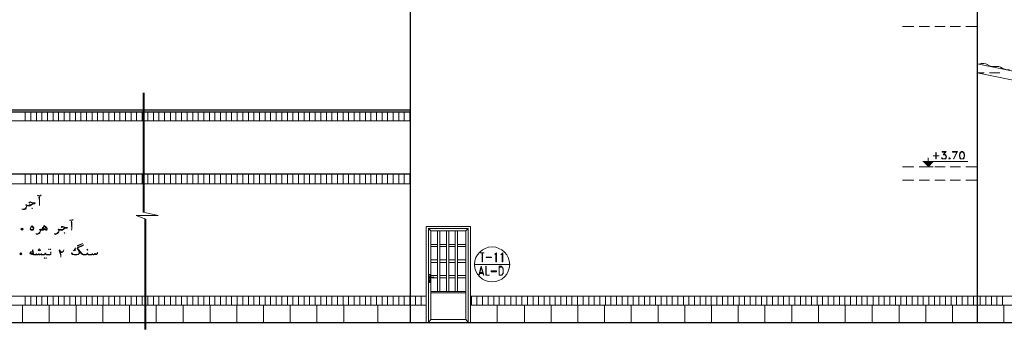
# Model space of a CAD drawing. Header units: metres. Extents: x 6 to 182, y 4 to 63.
# Tile 22 of 28: x 125 to 154, y 39 to 48. Entities that reach past the tile are written whole.
import ezdxf

# ---------------------------------------------------------------- set-up
doc = ezdxf.new("R2010")
doc.units = ezdxf.units.M
doc.header["$MEASUREMENT"] = 0
for name, color, linetype in [('PDF15_hatch-borshi', 7, 'Continuous'), ('PDF15_hatch-plan', 7, 'Continuous'), ('PDF15_khatchin', 7, 'Continuous'), ('PDF15_rahpelee', 7, 'Continuous'), ('PDF15_Sym tip Door', 7, 'Continuous'), ('PDF15_Sym Tip Win', 7, 'Continuous'), ('PDF15_textt', 7, 'Continuous')]:
    doc.layers.add(name, color=color, linetype=linetype)

msp = doc.modelspace()

# ---------------------------------------------------------------- linework, layer by layer
at = {"layer": 'PDF15_hatch-borshi', "lineweight": 18}
for centre, radius, start, end in [((153.22, 46.504), 0.255, 54.3164, 116.3562), ((153.518, 46.937), 0.274, 235.6567, 281.1896), ((153.624, 46.417), 0.255, 54.3164, 102.6288), ((153.932, 46.85), 0.274, 235.6567, 281.1896)]:
    msp.add_arc(centre, radius, start, end, dxfattribs=at)
at = {"layer": 'PDF15_hatch-plan', "lineweight": 18}
for points in [[(125.573, 45.102), (125.573, 45.353)], [(125.737, 45.102), (125.737, 45.353)], [(125.901, 45.102), (125.901, 45.353)], [(126.055, 45.102), (126.055, 45.353)], [(126.219, 45.102), (126.219, 45.353)], [(126.382, 45.102), (126.382, 45.353)], [(126.536, 45.102), (126.536, 45.353)], [(126.7, 45.102), (126.7, 45.353)], [(126.864, 45.102), (126.864, 45.353)], [(127.028, 45.102), (127.028, 45.353)], [(127.182, 45.102), (127.182, 45.353)], [(127.345, 45.102), (127.345, 45.353)], [(127.509, 45.102), (127.509, 45.353)], [(127.663, 45.102), (127.663, 45.353)], [(127.827, 45.102), (127.827, 45.353)], [(127.991, 45.102), (127.991, 45.353)], [(128.154, 45.102), (128.154, 45.353)], [(128.309, 45.102), (128.309, 45.353)], [(128.472, 45.102), (128.472, 45.353)], [(128.636, 45.102), (128.636, 45.353)], [(128.79, 45.102), (128.79, 45.353)], [(128.954, 45.102), (128.954, 45.353)], [(129.118, 45.102), (129.118, 45.353)], [(129.281, 45.102), (129.281, 45.353)], [(129.435, 45.102), (129.435, 45.353)], [(129.599, 45.102), (129.599, 45.353)], [(129.763, 45.102), (129.763, 45.353)], [(129.917, 45.102), (129.917, 45.353)], [(130.081, 45.102), (130.081, 45.353)], [(130.244, 45.102), (130.244, 45.353)], [(130.408, 45.102), (130.408, 45.353)], [(130.562, 45.102), (130.562, 45.353)], [(130.726, 45.102), (130.726, 45.353)], [(130.89, 45.102), (130.89, 45.353)], [(131.044, 45.102), (131.044, 45.353)], [(131.208, 45.102), (131.208, 45.353)], [(131.371, 45.102), (131.371, 45.353)], [(131.525, 45.102), (131.525, 45.353)], [(131.689, 45.102), (131.689, 45.353)], [(131.853, 45.102), (131.853, 45.353)], [(132.017, 45.102), (132.017, 45.353)], [(132.171, 45.102), (132.171, 45.353)], [(132.334, 45.102), (132.334, 45.353)], [(132.498, 45.102), (132.498, 45.353)], [(132.652, 45.102), (132.652, 45.353)], [(132.816, 45.102), (132.816, 45.353)], [(132.98, 45.102), (132.98, 45.353)], [(133.143, 45.102), (133.143, 45.353)], [(133.298, 45.102), (133.298, 45.353)], [(133.461, 45.102), (133.461, 45.353)], [(133.625, 45.102), (133.625, 45.353)], [(133.779, 45.102), (133.779, 45.353)], [(133.943, 45.102), (133.943, 45.353)], [(134.107, 45.102), (134.107, 45.353)], [(134.27, 45.102), (134.27, 45.353)], [(134.424, 45.102), (134.424, 45.353)], [(134.588, 45.102), (134.588, 45.353)], [(134.752, 45.102), (134.752, 45.353)], [(134.906, 45.102), (134.906, 45.353)], [(135.07, 45.102), (135.07, 45.353)], [(135.233, 45.102), (135.233, 45.353)], [(135.397, 45.102), (135.397, 45.353)], [(135.551, 45.102), (135.551, 45.353)], [(135.715, 45.102), (135.715, 45.353)], [(135.879, 45.102), (135.879, 45.353)], [(136.033, 45.102), (136.033, 45.353)], [(136.197, 45.102), (136.197, 45.353)], [(136.36, 45.102), (136.36, 45.353)], [(136.514, 45.102), (136.514, 45.353)], [(136.678, 45.102), (136.678, 45.353)], [(125.573, 43.282), (125.573, 43.542)], [(125.737, 43.282), (125.737, 43.542)], [(125.901, 43.282), (125.901, 43.542)], [(126.055, 43.282), (126.055, 43.542)], [(126.219, 43.282), (126.219, 43.542)], [(126.382, 43.282), (126.382, 43.542)], [(126.536, 43.282), (126.536, 43.542)], [(126.7, 43.282), (126.7, 43.542)], [(126.864, 43.282), (126.864, 43.542)], [(127.028, 43.282), (127.028, 43.542)], [(127.182, 43.282), (127.182, 43.542)], [(127.345, 43.282), (127.345, 43.542)], [(127.509, 43.282), (127.509, 43.542)], [(127.663, 43.282), (127.663, 43.542)], [(127.827, 43.282), (127.827, 43.542)], [(127.991, 43.282), (127.991, 43.542)], [(128.154, 43.282), (128.154, 43.542)], [(128.309, 43.282), (128.309, 43.542)], [(128.472, 43.282), (128.472, 43.542)], [(128.636, 43.282), (128.636, 43.542)], [(128.79, 43.282), (128.79, 43.542)], [(128.954, 43.282), (128.954, 43.542)], [(129.118, 43.282), (129.118, 43.542)], [(129.281, 43.282), (129.281, 43.542)], [(129.435, 43.282), (129.435, 43.542)], [(129.599, 43.282), (129.599, 43.542)], [(129.763, 43.282), (129.763, 43.542)], [(129.917, 43.282), (129.917, 43.542)], [(130.081, 43.282), (130.081, 43.542)], [(130.244, 43.282), (130.244, 43.542)], [(130.408, 43.282), (130.408, 43.542)], [(130.562, 43.282), (130.562, 43.542)], [(130.726, 43.282), (130.726, 43.542)], [(130.89, 43.282), (130.89, 43.542)], [(131.044, 43.282), (131.044, 43.542)], [(131.208, 43.282), (131.208, 43.542)], [(131.371, 43.282), (131.371, 43.542)], [(131.525, 43.282), (131.525, 43.542)], [(131.689, 43.282), (131.689, 43.542)], [(131.853, 43.282), (131.853, 43.542)], [(132.017, 43.282), (132.017, 43.542)], [(132.171, 43.282), (132.171, 43.542)], [(132.334, 43.282), (132.334, 43.542)], [(132.498, 43.282), (132.498, 43.542)], [(132.652, 43.282), (132.652, 43.542)], [(132.816, 43.282), (132.816, 43.542)], [(132.98, 43.282), (132.98, 43.542)], [(133.143, 43.282), (133.143, 43.542)], [(133.298, 43.282), (133.298, 43.542)], [(133.461, 43.282), (133.461, 43.542)], [(133.625, 43.282), (133.625, 43.542)], [(133.779, 43.282), (133.779, 43.542)], [(133.943, 43.282), (133.943, 43.542)], [(134.107, 43.282), (134.107, 43.542)], [(134.27, 43.282), (134.27, 43.542)], [(134.424, 43.282), (134.424, 43.542)], [(134.588, 43.282), (134.588, 43.542)], [(134.752, 43.282), (134.752, 43.542)], [(134.906, 43.282), (134.906, 43.542)], [(135.07, 43.282), (135.07, 43.542)], [(135.233, 43.282), (135.233, 43.542)], [(135.397, 43.282), (135.397, 43.542)], [(135.551, 43.282), (135.551, 43.542)], [(135.715, 43.282), (135.715, 43.542)], [(135.879, 43.282), (135.879, 43.542)], [(136.033, 43.282), (136.033, 43.542)], [(136.197, 43.282), (136.197, 43.542)], [(136.36, 43.282), (136.36, 43.542)], [(136.514, 43.282), (136.514, 43.542)], [(136.678, 43.282), (136.678, 43.542)], [(125.573, 39.776), (125.573, 40.036)], [(125.737, 39.776), (125.737, 40.036)], [(125.901, 39.776), (125.901, 40.036)], [(126.055, 39.776), (126.055, 40.036)], [(126.219, 39.776), (126.219, 40.036)], [(126.382, 39.776), (126.382, 40.036)], [(126.536, 39.776), (126.536, 40.036)], [(126.7, 39.776), (126.7, 40.036)], [(126.864, 39.776), (126.864, 40.036)], [(127.028, 39.776), (127.028, 40.036)], [(127.182, 39.776), (127.182, 40.036)], [(127.345, 39.776), (127.345, 40.036)], [(127.509, 39.776), (127.509, 40.036)], [(127.663, 39.776), (127.663, 40.036)], [(127.827, 39.776), (127.827, 40.036)], [(127.991, 39.776), (127.991, 40.036)], [(128.154, 39.776), (128.154, 40.036)], [(128.309, 39.776), (128.309, 40.036)], [(128.472, 39.776), (128.472, 40.036)], [(128.636, 39.776), (128.636, 40.036)], [(128.79, 39.776), (128.79, 40.036)], [(128.954, 39.776), (128.954, 40.036)], [(129.118, 39.776), (129.118, 40.036)], [(129.281, 39.776), (129.281, 40.036)], [(129.435, 39.776), (129.435, 40.036)], [(129.599, 39.776), (129.599, 40.036)], [(129.763, 39.776), (129.763, 40.036)], [(129.917, 39.776), (129.917, 40.036)], [(130.081, 39.776), (130.081, 40.036)], [(130.244, 39.776), (130.244, 40.036)], [(130.408, 39.776), (130.408, 40.036)], [(130.562, 39.776), (130.562, 40.036)], [(130.726, 39.776), (130.726, 40.036)], [(130.89, 39.776), (130.89, 40.036)], [(131.044, 39.776), (131.044, 40.036)], [(131.208, 39.776), (131.208, 40.036)], [(131.371, 39.776), (131.371, 40.036)], [(131.525, 39.776), (131.525, 40.036)], [(131.689, 39.776), (131.689, 40.036)], [(131.853, 39.776), (131.853, 40.036)], [(132.017, 39.776), (132.017, 40.036)], [(132.171, 39.776), (132.171, 40.036)], [(132.334, 39.776), (132.334, 40.036)], [(132.498, 39.776), (132.498, 40.036)], [(132.652, 39.776), (132.652, 40.036)], [(132.816, 39.776), (132.816, 40.036)], [(132.98, 39.776), (132.98, 40.036)], [(133.143, 39.776), (133.143, 40.036)], [(133.298, 39.776), (133.298, 40.036)], [(133.461, 39.776), (133.461, 40.036)], [(133.625, 39.776), (133.625, 40.036)], [(133.779, 39.776), (133.779, 40.036)], [(133.943, 39.776), (133.943, 40.036)], [(134.107, 39.776), (134.107, 40.036)], [(134.27, 39.776), (134.27, 40.036)], [(134.424, 39.776), (134.424, 40.036)], [(134.588, 39.776), (134.588, 40.036)], [(134.752, 39.776), (134.752, 40.036)], [(134.906, 39.776), (134.906, 40.036)], [(135.07, 39.776), (135.07, 40.036)], [(135.233, 39.776), (135.233, 40.036)], [(135.397, 39.776), (135.397, 40.036)], [(135.551, 39.776), (135.551, 40.036)], [(135.715, 39.776), (135.715, 40.036)], [(135.879, 39.776), (135.879, 40.036)], [(136.033, 39.776), (136.033, 40.036)], [(136.197, 39.776), (136.197, 40.036)], [(136.36, 39.776), (136.36, 40.036)], [(136.514, 39.776), (136.514, 40.036)], [(136.678, 39.776), (136.678, 40.036)], [(136.842, 39.776), (136.842, 40.036)], [(137.006, 39.776), (137.006, 40.036)], [(138.46, 39.776), (138.46, 40.036)], [(138.614, 39.776), (138.614, 40.036)], [(138.778, 39.776), (138.778, 40.036)], [(138.941, 39.776), (138.941, 40.036)], [(139.105, 39.776), (139.105, 40.036)], [(139.259, 39.776), (139.259, 40.036)], [(139.423, 39.776), (139.423, 40.036)], [(139.587, 39.776), (139.587, 40.036)], [(139.741, 39.776), (139.741, 40.036)], [(139.905, 39.776), (139.905, 40.036)], [(140.068, 39.776), (140.068, 40.036)], [(140.232, 39.776), (140.232, 40.036)], [(140.386, 39.776), (140.386, 40.036)], [(140.55, 39.776), (140.55, 40.036)], [(140.714, 39.776), (140.714, 40.036)], [(140.868, 39.776), (140.868, 40.036)], [(141.031, 39.776), (141.031, 40.036)], [(141.195, 39.776), (141.195, 40.036)], [(141.349, 39.776), (141.349, 40.036)], [(141.513, 39.776), (141.513, 40.036)], [(141.677, 39.776), (141.677, 40.036)], [(141.84, 39.776), (141.84, 40.036)], [(141.994, 39.776), (141.994, 40.036)], [(142.158, 39.776), (142.158, 40.036)], [(142.322, 39.776), (142.322, 40.036)], [(142.476, 39.776), (142.476, 40.036)], [(142.64, 39.776), (142.64, 40.036)], [(142.804, 39.776), (142.804, 40.036)], [(142.967, 39.776), (142.967, 40.036)], [(143.121, 39.776), (143.121, 40.036)], [(143.285, 39.776), (143.285, 40.036)], [(143.449, 39.776), (143.449, 40.036)], [(143.603, 39.776), (143.603, 40.036)], [(143.767, 39.776), (143.767, 40.036)], [(143.93, 39.776), (143.93, 40.036)], [(144.094, 39.776), (144.094, 40.036)], [(144.248, 39.776), (144.248, 40.036)], [(144.412, 39.776), (144.412, 40.036)], [(144.576, 39.776), (144.576, 40.036)], [(144.73, 39.776), (144.73, 40.036)], [(144.893, 39.776), (144.893, 40.036)], [(145.057, 39.776), (145.057, 40.036)], [(145.221, 39.776), (145.221, 40.036)], [(145.375, 39.776), (145.375, 40.036)], [(145.539, 39.776), (145.539, 40.036)], [(145.703, 39.776), (145.703, 40.036)], [(145.857, 39.776), (145.857, 40.036)], [(146.02, 39.776), (146.02, 40.036)], [(146.184, 39.776), (146.184, 40.036)], [(146.338, 39.776), (146.338, 40.036)], [(146.502, 39.776), (146.502, 40.036)], [(146.666, 39.776), (146.666, 40.036)], [(146.829, 39.776), (146.829, 40.036)], [(146.983, 39.776), (146.983, 40.036)], [(147.147, 39.776), (147.147, 40.036)], [(147.311, 39.776), (147.311, 40.036)], [(147.465, 39.776), (147.465, 40.036)], [(147.629, 39.776), (147.629, 40.036)], [(147.792, 39.776), (147.792, 40.036)], [(147.956, 39.776), (147.956, 40.036)], [(148.11, 39.776), (148.11, 40.036)], [(148.274, 39.776), (148.274, 40.036)], [(148.438, 39.776), (148.438, 40.036)], [(148.592, 39.776), (148.592, 40.036)], [(148.756, 39.776), (148.756, 40.036)], [(148.919, 39.776), (148.919, 40.036)], [(149.083, 39.776), (149.083, 40.036)], [(149.237, 39.776), (149.237, 40.036)], [(149.401, 39.776), (149.401, 40.036)], [(149.565, 39.776), (149.565, 40.036)], [(149.719, 39.776), (149.719, 40.036)], [(149.882, 39.776), (149.882, 40.036)], [(150.046, 39.776), (150.046, 40.036)], [(150.21, 39.776), (150.21, 40.036)], [(150.364, 39.776), (150.364, 40.036)], [(150.528, 39.776), (150.528, 40.036)], [(150.691, 39.776), (150.691, 40.036)], [(150.846, 39.776), (150.846, 40.036)], [(151.009, 39.776), (151.009, 40.036)], [(151.173, 39.776), (151.173, 40.036)], [(151.337, 39.776), (151.337, 40.036)], [(151.491, 39.776), (151.491, 40.036)], [(151.655, 39.776), (151.655, 40.036)], [(151.818, 39.776), (151.818, 40.036)], [(151.972, 39.776), (151.972, 40.036)], [(152.136, 39.776), (152.136, 40.036)], [(152.3, 39.776), (152.3, 40.036)], [(152.454, 39.776), (152.454, 40.036)], [(152.618, 39.776), (152.618, 40.036)], [(152.781, 39.776), (152.781, 40.036)], [(152.945, 39.776), (152.945, 40.036)], [(153.138, 39.776), (153.138, 40.036)], [(153.302, 39.776), (153.302, 40.036)], [(153.465, 39.776), (153.465, 40.036)], [(153.619, 39.776), (153.619, 40.036)], [(153.783, 39.776), (153.783, 40.036)]]:
    msp.add_lwpolyline(points, dxfattribs=at)
at = {"layer": 'PDF15_hatch-plan', "lineweight": 20}
for points in [[(125.496, 39.266), (125.496, 39.776)], [(126.267, 39.266), (126.267, 39.776)], [(127.047, 39.266), (127.047, 39.776)], [(127.817, 39.266), (127.817, 39.776)], [(128.588, 39.266), (128.588, 39.776)]]:
    msp.add_lwpolyline(points, close=True, dxfattribs=at)
for points in [[(125.496, 39.776), (125.496, 39.266)], [(126.267, 39.776), (126.267, 39.266)], [(127.047, 39.776), (127.047, 39.266)], [(127.817, 39.776), (127.817, 39.266)], [(129.358, 39.776), (129.358, 39.266)], [(130.129, 39.776), (130.129, 39.266)], [(130.909, 39.776), (130.909, 39.266)], [(131.679, 39.776), (131.679, 39.266)], [(132.45, 39.776), (132.45, 39.266)], [(133.22, 39.776), (133.22, 39.266)], [(133.991, 39.776), (133.991, 39.266)], [(134.771, 39.776), (134.771, 39.266)], [(135.753, 39.776), (135.753, 39.266)], [(139.201, 39.776), (139.201, 39.266)], [(139.982, 39.776), (139.982, 39.266)], [(140.752, 39.776), (140.752, 39.266)], [(141.523, 39.776), (141.523, 39.266)], [(142.293, 39.776), (142.293, 39.266)], [(143.064, 39.776), (143.064, 39.266)], [(143.844, 39.776), (143.844, 39.266)], [(144.614, 39.776), (144.614, 39.266)], [(145.385, 39.776), (145.385, 39.266)], [(146.155, 39.776), (146.155, 39.266)], [(146.926, 39.776), (146.926, 39.266)], [(147.706, 39.776), (147.706, 39.266)], [(148.476, 39.776), (148.476, 39.266)], [(149.247, 39.776), (149.247, 39.266)], [(150.017, 39.776), (150.017, 39.266)], [(150.797, 39.776), (150.797, 39.266)], [(151.568, 39.776), (151.568, 39.266)], [(152.338, 39.776), (152.338, 39.266)], [(153.822, 39.776), (153.822, 39.266)]]:
    msp.add_lwpolyline(points, dxfattribs=at)
at = {"layer": 'PDF15_khatchin', "lineweight": 18}
for points in [[(151.221, 47.828), (150.894, 47.828)], [(151.674, 47.828), (151.375, 47.828)], [(152.127, 47.828), (151.828, 47.828)], [(152.57, 47.828), (152.271, 47.828)], [(153.051, 47.828), (152.724, 47.828)], [(151.221, 43.773), (150.894, 43.773)], [(151.674, 43.773), (151.375, 43.773)], [(152.127, 43.773), (151.828, 43.773)], [(152.57, 43.773), (152.271, 43.773)], [(153.051, 43.773), (152.724, 43.773)], [(151.221, 43.388), (150.894, 43.388)], [(151.674, 43.388), (151.375, 43.388)], [(152.127, 43.388), (151.828, 43.388)], [(152.57, 43.388), (152.271, 43.388)], [(153.051, 43.388), (152.724, 43.388)]]:
    msp.add_lwpolyline(points, dxfattribs=at)
for points in [[(153.253, 46.48), (153.051, 46.48)], [(153.706, 46.48), (153.407, 46.48)]]:
    msp.add_lwpolyline(points, close=True, dxfattribs=at)
at = {"layer": 'PDF15_rahpelee', "lineweight": 30}
for points in [[(136.697, 39.266), (136.697, 49.562), (153.051, 49.562), (153.051, 39.266)], [(110.558, 45.353), (110.5, 45.353), (110.5, 45.42), (136.697, 45.42)], [(112.167, 43.552), (110.558, 43.552), (110.558, 45.353), (136.697, 45.353)], [(136.697, 43.552), (112.167, 43.552), (112.167, 39.266)], [(100.889, 39.266), (165.87, 39.266)]]:
    msp.add_lwpolyline(points, dxfattribs=at)
at = {"layer": 'PDF15_rahpelee', "lineweight": 18}
for points in [[(153.051, 46.74), (164.57, 44.39), (164.56, 44.13), (153.051, 46.48)], [(153.051, 40.036), (163.154, 40.036)], [(153.051, 39.776), (163.154, 39.776)]]:
    msp.add_lwpolyline(points, dxfattribs=at)
at = {"layer": 'PDF15_rahpelee', "lineweight": 20}
for points in [[(128.983, 45.902), (128.983, 42.454), (129.407, 42.358), (128.78, 42.358), (129.06, 42.261), (129.06, 39.073)], [(129.012, 45.902), (129.012, 42.454)], [(110.558, 45.102), (136.697, 45.102)], [(112.167, 43.282), (136.697, 43.282)], [(129.031, 42.261), (129.031, 39.073)], [(112.167, 40.036), (137.15, 40.036)], [(138.441, 40.036), (153.051, 40.036)], [(112.167, 39.776), (137.15, 39.776)], [(138.441, 39.776), (153.051, 39.776)]]:
    msp.add_lwpolyline(points, dxfattribs=at)
at = {"layer": 'PDF15_Sym tip Door', "lineweight": 18}
for points in [[(137.15, 39.266), (137.15, 42.049), (138.431, 42.049), (138.431, 39.266)], [(138.296, 41.915), (138.364, 41.982), (137.217, 41.982), (137.217, 39.285)], [(137.285, 41.915), (137.217, 41.982)], [(137.285, 40.557), (137.285, 40.393), (137.285, 39.353), (138.296, 39.353), (138.296, 41.915), (137.285, 41.915), (137.285, 40.576)], [(137.477, 40.171), (137.477, 41.915)], [(137.545, 40.171), (137.545, 41.915)], [(137.738, 40.171), (137.738, 41.915)], [(137.805, 40.171), (137.805, 41.915)], [(137.988, 40.171), (137.988, 41.915)], [(138.055, 40.171), (138.055, 41.915)], [(137.285, 41.529), (137.477, 41.529)], [(137.545, 41.529), (137.738, 41.529)], [(137.805, 41.529), (137.988, 41.529)], [(138.055, 41.529), (138.296, 41.529)], [(137.285, 41.462), (137.477, 41.462)], [(137.545, 41.462), (137.738, 41.462)], [(137.805, 41.462), (137.988, 41.462)], [(138.055, 41.462), (138.296, 41.462)], [(137.285, 41.077), (137.477, 41.077)], [(137.285, 41.009), (137.477, 41.009)], [(137.545, 41.077), (137.738, 41.077)], [(137.545, 41.009), (137.738, 41.009)], [(137.805, 41.077), (137.988, 41.077)], [(137.805, 41.009), (137.988, 41.009)], [(138.055, 41.077), (138.296, 41.077)], [(138.055, 41.009), (138.296, 41.009)], [(137.275, 40.441), (137.275, 40.557), (137.256, 40.557), (137.237, 40.557), (137.237, 40.576), (137.256, 40.576), (137.275, 40.576), (137.275, 40.634)], [(137.237, 40.576), (137.237, 40.634)], [(137.237, 40.441), (137.237, 40.557)], [(137.256, 40.47), (137.256, 40.46), (137.256, 40.47)], [(137.256, 40.46), (137.256, 40.46)], [(137.285, 40.624), (137.477, 40.624)], [(137.372, 40.557), (137.477, 40.557)], [(137.545, 40.624), (137.738, 40.624)], [(137.545, 40.557), (137.738, 40.557)], [(137.805, 40.624), (137.988, 40.624)], [(137.805, 40.557), (137.988, 40.557)], [(138.055, 40.624), (138.296, 40.624)], [(138.055, 40.557), (138.296, 40.557)], [(137.285, 40.171), (138.296, 40.171)], [(137.285, 40.123), (138.296, 40.123)], [(137.285, 39.353), (137.217, 39.266)], [(138.296, 39.353), (138.364, 39.266)]]:
    msp.add_lwpolyline(points, dxfattribs=at)
for points in [[(137.217, 41.982), (138.364, 41.982), (138.364, 39.266), (137.217, 39.266)], [(137.275, 40.557), (137.372, 40.547), (137.372, 40.585), (137.275, 40.576), (137.275, 40.566)]]:
    msp.add_lwpolyline(points, close=True, dxfattribs=at)
msp.add_lwpolyline([(137.256, 40.46), (137.258, 40.471, -3.296579), (137.266, 40.47), (137.266, 40.46)], format="xyb", dxfattribs=at)
for radius in [0.0241, 0.0144]:
    msp.add_circle((137.261, 40.475), radius, dxfattribs=at)
for centre, radius, start, end in [((137.261, 40.638), 0.0241, 0.0054, 179.9999), ((137.261, 40.446), 0.0241, 180.0001, 359.9999), ((137.261, 40.571), 0.0241, 32.0037, 160.7576), ((137.261, 40.571), 0.0241, 199.2426, 328.1288), ((137.261, 40.571), 0.0144, 27.0807, 152.9238), ((137.261, 40.571), 0.0144, 207.0758, 332.9242)]:
    msp.add_arc(centre, radius, start, end, dxfattribs=at)
at = {"layer": 'PDF15_Sym Tip Win', "lineweight": 18}
for points in [[(138.826, 41.279), (138.71, 41.279), (138.71, 41.288), (138.826, 41.288)], [(139.173, 41.028), (139.163, 41.028), (139.163, 41.26), (139.144, 41.24), (139.134, 41.231), (139.134, 41.24), (139.144, 41.25), (139.173, 41.288)], [(139.356, 41.028), (139.346, 41.028), (139.346, 41.26), (139.327, 41.24), (139.307, 41.231), (139.307, 41.24), (139.327, 41.25), (139.356, 41.288)], [(139.038, 41.144), (138.884, 41.144), (138.884, 41.154), (139.038, 41.154)], [(138.739, 40.894), (138.672, 40.634), (138.681, 40.634), (138.739, 40.855), (138.807, 40.634), (138.816, 40.634)], [(138.874, 40.634), (138.874, 40.894), (138.884, 40.894), (138.884, 40.643), (138.98, 40.643), (138.98, 40.634)], [(139.182, 40.739), (139.028, 40.739), (139.028, 40.759), (139.182, 40.759)], [(139.25, 40.634), (139.317, 40.634), (139.346, 40.643), (139.365, 40.672), (139.375, 40.691), (139.375, 40.73), (139.375, 40.788), (139.375, 40.826), (139.365, 40.855), (139.346, 40.874), (139.317, 40.894), (139.25, 40.894)], [(139.259, 40.643), (139.317, 40.643), (139.346, 40.662), (139.356, 40.672), (139.365, 40.691), (139.375, 40.73), (139.375, 40.788), (139.365, 40.826), (139.356, 40.855), (139.346, 40.865), (139.317, 40.874), (139.259, 40.874)]]:
    msp.add_lwpolyline(points, close=True, dxfattribs=at)
for points in [[(138.768, 41.279), (138.768, 41.028), (138.778, 41.028), (138.778, 41.279)], [(139.558, 40.942), (138.547, 40.942)], [(138.691, 40.691), (138.797, 40.691)], [(138.701, 40.711), (138.787, 40.711)]]:
    msp.add_lwpolyline(points, dxfattribs=at)
msp.add_circle((139.052, 40.947), 0.506, dxfattribs=at)
at = {"layer": 'PDF15_textt', "lineweight": 20}
for points in [[(151.953, 44.082), (151.78, 44.082), (151.78, 44.091), (151.953, 44.091)], [(151.866, 44.004), (151.866, 44.178), (151.857, 44.178), (151.857, 44.004)], [(152.598, 44.207), (152.57, 44.197), (152.55, 44.168), (152.541, 44.12), (152.541, 44.082), (152.55, 44.033), (152.57, 44.004), (152.598, 43.995), (152.627, 43.995), (152.656, 44.004), (152.675, 44.033), (152.685, 44.082), (152.685, 44.12), (152.675, 44.168), (152.656, 44.197), (152.627, 44.207)], [(151.78, 43.773), (151.491, 43.773)], [(151.78, 43.918), (151.635, 43.773), (151.635, 44.033), (151.635, 43.773)], [(152.242, 44.024), (152.232, 44.014), (152.232, 44.004), (152.242, 43.995), (152.252, 43.995), (152.271, 44.004), (152.271, 44.014), (152.252, 44.024)], [(152.242, 44.014), (152.242, 44.004), (152.252, 44.004), (152.252, 44.014)], [(125.776, 42.56), (125.785, 42.569), (125.776, 42.579), (125.766, 42.569)], [(125.448, 41.963), (125.487, 41.992), (125.516, 41.963), (125.487, 41.934)], [(125.776, 42.059), (125.795, 42.04), (125.814, 42.02), (125.824, 42.011), (125.824, 41.992), (125.824, 41.982), (125.814, 41.963), (125.814, 41.953), (125.795, 41.934), (125.776, 41.934), (125.766, 41.934), (125.737, 41.934), (125.737, 41.943), (125.727, 41.953), (125.718, 41.963), (125.727, 41.992), (125.737, 42.03), (125.756, 42.049)], [(126.71, 41.847), (126.719, 41.857), (126.71, 41.866), (126.7, 41.857)], [(127.085, 41.491), (127.239, 41.549), (127.085, 41.481)], [(125.419, 41.25), (125.448, 41.279), (125.477, 41.25), (125.448, 41.221)], [(125.795, 41.269), (125.776, 41.24), (125.766, 41.24), (125.727, 41.25), (125.708, 41.25), (125.708, 41.26), (125.718, 41.279), (125.737, 41.308), (125.747, 41.317), (125.756, 41.317), (125.795, 41.317), (125.756, 41.308), (125.737, 41.298), (125.718, 41.279), (125.718, 41.269), (125.727, 41.269), (125.737, 41.26), (125.785, 41.26)], [(125.959, 41.346), (125.968, 41.356), (125.959, 41.375), (125.949, 41.356)], [(125.978, 41.375), (125.987, 41.394), (125.978, 41.404), (125.968, 41.394)], [(126.007, 41.346), (126.016, 41.356), (126.007, 41.375), (125.987, 41.356)], [(126.257, 41.394), (126.267, 41.385), (126.257, 41.375), (126.247, 41.385)], [(126.305, 41.394), (126.315, 41.385), (126.305, 41.375), (126.296, 41.385)], [(127.374, 41.356), (127.384, 41.375), (127.374, 41.385), (127.355, 41.375)], [(126.132, 41.144), (126.142, 41.134), (126.132, 41.125), (126.122, 41.134)], [(126.18, 41.144), (126.19, 41.134), (126.18, 41.125), (126.17, 41.134)]]:
    msp.add_lwpolyline(points, close=True, dxfattribs=at)
for points in [[(152.078, 44.13), (152.107, 44.13), (152.136, 44.12), (152.155, 44.091), (152.165, 44.062), (152.165, 44.053), (152.155, 44.024), (152.136, 44.004), (152.107, 43.995), (152.069, 43.995), (152.04, 44.004), (152.03, 44.014), (152.021, 44.033), (152.03, 44.033), (152.04, 44.014), (152.069, 44.004), (152.107, 44.004), (152.136, 44.014), (152.155, 44.043)], [(152.146, 44.197), (152.04, 44.197), (152.04, 44.207), (152.155, 44.207), (152.078, 44.12)], [(152.146, 44.207), (152.069, 44.12), (152.107, 44.12), (152.136, 44.11), (152.155, 44.072)], [(152.117, 44.12), (152.146, 44.091), (152.155, 44.062), (152.155, 44.053), (152.146, 44.024), (152.117, 44.004)], [(152.473, 44.197), (152.338, 44.197), (152.338, 44.207), (152.483, 44.207), (152.377, 43.995), (152.367, 43.995), (152.473, 44.207)], [(152.579, 44.197), (152.56, 44.168), (152.55, 44.12), (152.55, 44.082), (152.56, 44.033), (152.579, 44.004)], [(152.656, 44.187), (152.627, 44.197), (152.598, 44.197), (152.57, 44.187)], [(152.647, 44.004), (152.666, 44.033), (152.675, 44.082), (152.675, 44.12), (152.666, 44.168), (152.647, 44.197)], [(152.55, 43.918), (151.481, 43.918), (152.781, 43.918)], [(152.059, 44.004), (152.03, 44.024)], [(152.57, 44.014), (152.598, 44.004), (152.627, 44.004), (152.656, 44.014)], [(125.92, 42.926), (125.939, 42.945), (125.959, 42.945), (125.987, 42.935), (125.997, 42.935), (126.016, 42.935), (126.036, 42.955)], [(125.679, 42.714), (125.699, 42.752), (125.718, 42.762), (125.727, 42.762), (125.785, 42.733), (125.814, 42.724), (125.833, 42.724), (125.862, 42.724), (125.853, 42.704), (125.833, 42.704), (125.804, 42.704), (125.785, 42.685), (125.756, 42.666), (125.718, 42.646), (125.679, 42.646), (125.641, 42.646), (125.621, 42.646), (125.612, 42.646), (125.612, 42.627), (125.612, 42.608), (125.602, 42.579), (125.583, 42.55), (125.554, 42.531), (125.516, 42.531), (125.487, 42.541), (125.477, 42.541)], [(125.612, 42.637), (125.612, 42.646), (125.602, 42.656), (125.593, 42.666), (125.602, 42.675), (125.621, 42.666), (125.631, 42.656), (125.641, 42.656), (125.67, 42.656), (125.699, 42.666), (125.737, 42.675), (125.776, 42.704), (125.795, 42.714), (125.824, 42.714), (125.795, 42.714), (125.727, 42.743), (125.718, 42.743), (125.699, 42.724)], [(125.621, 42.646), (125.612, 42.656), (125.602, 42.666)], [(125.987, 42.656), (125.987, 42.695), (125.987, 42.752), (125.987, 42.858), (125.987, 42.916), (125.968, 42.897), (125.978, 42.849), (125.987, 42.781), (125.987, 42.695)], [(125.496, 42.541), (125.516, 42.541), (125.544, 42.55), (125.573, 42.56), (125.602, 42.589), (125.612, 42.608)], [(126.209, 41.972), (126.209, 41.982), (126.19, 42.001), (126.17, 42.03), (126.113, 42.059), (126.122, 42.078), (126.18, 42.03), (126.199, 42.011), (126.209, 41.982), (126.209, 41.972), (126.209, 41.953), (126.199, 41.943), (126.18, 41.934), (126.17, 41.934), (126.113, 41.953), (126.084, 41.963), (126.064, 41.972), (126.064, 41.982), (126.064, 41.992), (126.074, 42.011), (126.093, 42.02), (126.103, 42.03), (126.122, 42.04), (126.142, 42.04), (126.161, 42.04), (126.17, 42.03), (126.17, 42.011), (126.151, 41.992), (126.132, 41.963), (126.113, 41.953), (126.093, 41.943), (126.064, 41.934), (126.045, 41.934), (126.036, 41.934), (126.026, 41.934), (126.016, 41.934), (126.016, 41.915), (126.007, 41.895), (125.997, 41.866), (125.978, 41.847), (125.949, 41.828), (125.92, 41.818), (125.891, 41.828), (125.882, 41.837)], [(126.854, 42.223), (126.874, 42.232), (126.893, 42.232), (126.922, 42.223), (126.941, 42.223), (126.96, 42.242)], [(126.912, 41.943), (126.922, 41.982), (126.922, 42.04), (126.922, 42.155), (126.912, 42.203), (126.902, 42.184), (126.912, 42.136), (126.912, 42.078), (126.922, 41.992)], [(125.467, 41.972), (125.477, 41.982), (125.496, 41.972), (125.487, 41.953)], [(125.814, 41.953), (125.785, 41.953), (125.766, 41.953), (125.747, 41.953), (125.737, 41.963), (125.727, 41.992)], [(125.756, 42.04), (125.776, 42.03), (125.795, 42.02), (125.804, 42.001), (125.814, 41.972), (125.814, 41.963)], [(125.766, 42.049), (125.785, 42.04), (125.804, 42.011), (125.814, 42.001)], [(125.891, 41.828), (125.92, 41.828), (125.949, 41.837), (125.978, 41.857), (125.997, 41.876), (126.007, 41.895)], [(126.161, 42.011), (126.142, 41.982), (126.132, 41.972), (126.113, 41.963), (126.093, 41.953), (126.074, 41.953), (126.045, 41.953), (126.036, 41.953), (126.026, 41.953), (126.007, 41.972), (125.987, 41.953), (126.007, 41.943), (126.007, 41.934), (126.016, 41.924)], [(126.026, 41.943), (126.007, 41.953), (125.997, 41.963)], [(126.209, 41.953), (126.199, 41.953), (126.19, 41.953), (126.18, 41.953), (126.151, 41.953), (126.122, 41.972), (126.093, 41.982), (126.084, 41.992), (126.074, 41.992), (126.084, 42.001), (126.103, 42.02), (126.122, 42.04)], [(126.613, 42.011), (126.633, 42.04), (126.652, 42.049), (126.662, 42.049), (126.719, 42.03), (126.748, 42.02), (126.768, 42.011), (126.796, 42.011), (126.787, 42.001), (126.758, 41.992), (126.739, 41.992), (126.71, 41.982), (126.691, 41.963), (126.652, 41.943), (126.613, 41.934), (126.565, 41.934), (126.556, 41.934), (126.546, 41.934), (126.546, 41.915), (126.546, 41.895), (126.527, 41.866), (126.508, 41.847), (126.479, 41.828), (126.45, 41.818), (126.421, 41.828), (126.411, 41.837)], [(126.421, 41.828), (126.45, 41.828), (126.479, 41.837), (126.508, 41.857), (126.527, 41.876), (126.546, 41.895)], [(126.546, 41.924), (126.546, 41.934), (126.536, 41.943), (126.527, 41.953), (126.536, 41.972), (126.556, 41.953), (126.565, 41.953), (126.604, 41.953), (126.633, 41.953), (126.671, 41.972), (126.71, 41.992), (126.729, 42.011), (126.758, 42.011), (126.729, 42.011), (126.662, 42.03), (126.652, 42.03), (126.623, 42.02)], [(126.556, 41.943), (126.546, 41.953), (126.527, 41.963)], [(127.663, 41.279), (127.654, 41.298), (127.663, 41.298), (127.663, 41.279), (127.663, 41.26), (127.654, 41.25), (127.644, 41.24), (127.634, 41.231), (127.615, 41.231), (127.605, 41.24), (127.586, 41.25), (127.577, 41.231), (127.557, 41.231), (127.548, 41.221), (127.538, 41.221), (127.519, 41.231), (127.509, 41.231), (127.509, 41.25), (127.5, 41.231), (127.49, 41.221), (127.471, 41.221), (127.442, 41.221), (127.422, 41.221), (127.403, 41.221), (127.394, 41.231), (127.384, 41.24), (127.374, 41.26), (127.374, 41.279), (127.365, 41.26), (127.355, 41.24), (127.355, 41.231), (127.336, 41.221), (127.317, 41.221), (127.297, 41.221), (127.268, 41.221), (127.249, 41.221), (127.23, 41.231), (127.201, 41.25), (127.191, 41.26), (127.076, 41.404), (127.085, 41.433), (127.259, 41.51), (127.249, 41.491), (127.085, 41.414), (127.211, 41.26), (127.23, 41.25), (127.249, 41.24), (127.268, 41.231), (127.297, 41.231), (127.317, 41.231), (127.345, 41.24), (127.355, 41.25), (127.365, 41.26)], [(125.429, 41.26), (125.448, 41.269), (125.458, 41.25), (125.448, 41.24)], [(125.766, 41.25), (125.718, 41.26)], [(126.315, 41.25), (126.315, 41.269), (126.315, 41.279), (126.305, 41.288), (126.315, 41.308), (126.315, 41.298), (126.315, 41.279), (126.315, 41.269), (126.315, 41.25), (126.315, 41.24), (126.296, 41.231), (126.286, 41.221), (126.257, 41.221), (126.228, 41.221), (126.209, 41.221), (126.19, 41.221), (126.17, 41.231), (126.17, 41.24), (126.161, 41.26), (126.151, 41.279), (126.151, 41.26), (126.142, 41.24), (126.132, 41.231), (126.122, 41.221), (126.103, 41.221), (126.084, 41.221), (126.064, 41.221), (126.045, 41.221), (126.036, 41.231), (126.026, 41.24), (126.026, 41.231), (126.007, 41.221), (125.997, 41.221), (125.987, 41.221), (125.978, 41.221), (125.968, 41.231), (125.968, 41.25), (125.959, 41.231), (125.939, 41.221), (125.93, 41.221), (125.92, 41.221), (125.91, 41.221), (125.901, 41.231), (125.891, 41.25), (125.882, 41.231), (125.872, 41.221), (125.862, 41.221), (125.853, 41.221), (125.843, 41.221), (125.824, 41.221), (125.814, 41.231), (125.804, 41.24), (125.795, 41.269), (125.785, 41.356), (125.795, 41.366), (125.814, 41.269), (125.814, 41.25), (125.824, 41.24), (125.843, 41.231), (125.853, 41.231), (125.862, 41.231), (125.882, 41.24), (125.891, 41.25), (125.901, 41.25), (125.91, 41.24), (125.92, 41.231), (125.939, 41.231), (125.959, 41.24), (125.968, 41.25), (125.987, 41.24), (125.997, 41.231), (126.007, 41.231), (126.026, 41.24), (126.036, 41.25), (126.045, 41.25), (126.055, 41.24), (126.064, 41.231), (126.084, 41.231), (126.103, 41.231), (126.132, 41.24), (126.142, 41.25), (126.151, 41.26)], [(125.901, 41.26), (125.901, 41.25)], [(125.978, 41.26), (125.968, 41.25)], [(126.045, 41.26), (126.036, 41.25)], [(126.161, 41.26), (126.17, 41.25), (126.18, 41.24), (126.209, 41.231), (126.228, 41.231), (126.267, 41.231), (126.296, 41.24), (126.315, 41.24)], [(126.604, 41.163), (126.604, 41.173), (126.604, 41.202), (126.585, 41.269), (126.575, 41.298), (126.556, 41.337), (126.565, 41.366), (126.585, 41.337), (126.604, 41.317), (126.623, 41.317), (126.642, 41.317), (126.662, 41.317), (126.671, 41.337), (126.681, 41.346), (126.691, 41.375)], [(126.681, 41.346), (126.681, 41.327), (126.671, 41.317), (126.662, 41.308), (126.633, 41.298), (126.613, 41.298), (126.604, 41.298), (126.585, 41.317), (126.565, 41.346)], [(126.585, 41.308), (126.594, 41.269), (126.604, 41.24), (126.604, 41.183)], [(127.105, 41.375), (127.124, 41.337), (127.134, 41.298), (127.143, 41.279), (127.143, 41.269), (127.134, 41.26), (127.124, 41.25), (127.105, 41.231), (127.066, 41.221), (127.018, 41.221), (126.989, 41.221), (126.951, 41.231), (126.931, 41.24), (126.922, 41.25), (126.912, 41.269), (126.922, 41.288), (126.922, 41.298)], [(127.134, 41.26), (127.114, 41.25), (127.066, 41.24), (127.018, 41.231), (126.999, 41.231), (126.97, 41.24), (126.941, 41.25), (126.931, 41.26), (126.922, 41.269), (126.922, 41.279)], [(127.037, 41.423), (127.018, 41.414), (127.008, 41.394), (126.999, 41.385), (126.999, 41.375), (127.008, 41.366), (127.028, 41.356), (127.018, 41.356), (126.989, 41.346), (126.96, 41.356)], [(127.008, 41.394), (127.008, 41.385), (127.018, 41.375), (127.037, 41.375), (127.028, 41.356)], [(127.374, 41.26), (127.384, 41.25), (127.394, 41.24), (127.422, 41.231), (127.442, 41.231), (127.48, 41.231), (127.5, 41.24), (127.509, 41.25), (127.519, 41.24), (127.538, 41.24), (127.557, 41.24), (127.577, 41.25), (127.586, 41.25), (127.596, 41.26), (127.605, 41.25), (127.615, 41.25), (127.634, 41.25), (127.654, 41.25), (127.663, 41.26)], [(127.519, 41.26), (127.509, 41.25)], [(127.596, 41.269), (127.596, 41.26)]]:
    msp.add_lwpolyline(points, dxfattribs=at)
at = {"layer": 'PDF15_textt', "transparency": 33554559}
for points in [[(151.481, 43.918), (151.635, 43.918), (151.635, 43.773)], [(151.481, 43.918), (151.635, 43.918), (151.635, 43.773)], [(151.635, 43.918), (151.635, 43.773), (151.78, 43.918)], [(151.635, 43.918), (151.635, 43.773), (151.78, 43.918)]]:
    msp.add_solid(points, dxfattribs=at)

doc.saveas('drawing.dxf')
